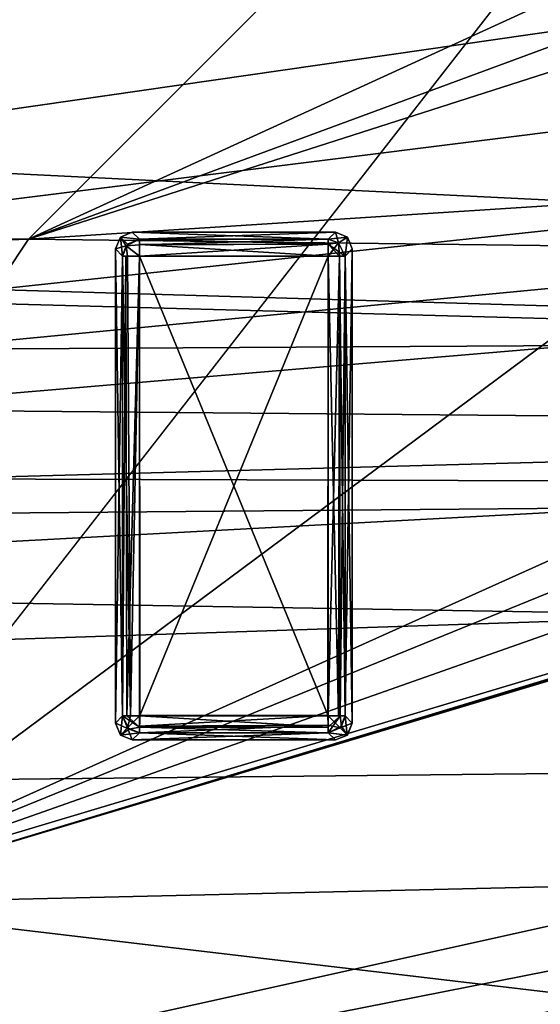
# Model space of a CAD drawing. Header units: millimetres. Extents: x -78 to 78, y -78 to 78.
# Tile 173 of 256: x 9.53 to 12.61, y -54.46 to -48.65. Entities that reach past the tile are written whole.
import ezdxf

# ---------------------------------------------------------------- set-up
doc = ezdxf.new("R2010")
doc.units = ezdxf.units.MM
doc.header["$LTSCALE"] = 41.718519
for name, color, linetype in [('10', 7, 'CONTINUOUS'), ('1046', 7, 'CONTINUOUS'), ('1107', 7, 'CONTINUOUS'), ('1745', 7, 'CONTINUOUS'), ('1762', 7, 'CONTINUOUS'), ('1773', 7, 'CONTINUOUS'), ('262', 7, 'CONTINUOUS'), ('2704', 7, 'CONTINUOUS'), ('2720', 7, 'CONTINUOUS'), ('2748', 7, 'CONTINUOUS'), ('277', 7, 'CONTINUOUS'), ('279', 7, 'CONTINUOUS'), ('6', 7, 'CONTINUOUS'), ('6594', 7, 'CONTINUOUS'), ('6595', 7, 'CONTINUOUS'), ('6596', 7, 'CONTINUOUS'), ('6597', 7, 'CONTINUOUS'), ('6598', 7, 'CONTINUOUS'), ('6599', 7, 'CONTINUOUS'), ('6600', 7, 'CONTINUOUS'), ('6601', 7, 'CONTINUOUS'), ('6602', 7, 'CONTINUOUS'), ('6603', 7, 'CONTINUOUS'), ('6604', 7, 'CONTINUOUS'), ('6605', 7, 'CONTINUOUS'), ('6606', 7, 'CONTINUOUS'), ('6607', 7, 'CONTINUOUS'), ('6608', 7, 'CONTINUOUS'), ('6609', 7, 'CONTINUOUS'), ('6610', 7, 'CONTINUOUS'), ('6611', 7, 'CONTINUOUS'), ('6612', 7, 'CONTINUOUS'), ('6613', 7, 'CONTINUOUS'), ('6614', 7, 'CONTINUOUS'), ('6615', 7, 'CONTINUOUS'), ('6616', 7, 'CONTINUOUS'), ('6617', 7, 'CONTINUOUS'), ('6618', 7, 'CONTINUOUS'), ('6619', 7, 'CONTINUOUS'), ('6620', 7, 'CONTINUOUS'), ('6621', 7, 'CONTINUOUS'), ('6622', 7, 'CONTINUOUS'), ('6623', 7, 'CONTINUOUS'), ('6624', 7, 'CONTINUOUS'), ('6625', 7, 'CONTINUOUS'), ('6626', 7, 'CONTINUOUS'), ('6627', 7, 'CONTINUOUS'), ('6628', 7, 'CONTINUOUS'), ('6629', 7, 'CONTINUOUS'), ('6630', 7, 'CONTINUOUS'), ('6631', 7, 'CONTINUOUS'), ('6632', 7, 'CONTINUOUS'), ('6633', 7, 'CONTINUOUS'), ('6634', 7, 'CONTINUOUS'), ('745', 7, 'CONTINUOUS'), ('748', 7, 'CONTINUOUS'), ('770', 7, 'CONTINUOUS'), ('833', 7, 'CONTINUOUS'), ('971', 7, 'CONTINUOUS')]:
    doc.layers.add(name, color=color, linetype=linetype)

msp = doc.modelspace()

# ---------------------------------------------------------------- linework, layer by layer
at = {"layer": '10', "linetype": 'CONTINUOUS'}
for points in [[(-20, -48.1, -2), (20, -48.1, -2), (44.1935, -51.2639, -2), (-20, -48.1, -2)], [(-19.2902, -49.3968, -2), (-20, -48.1, -2), (44.1935, -51.2639, -2), (-19.2902, -49.3968, -2)], [(-17.2264, -49.6033, -2), (-19.2902, -49.3968, -2), (44.1935, -51.2639, -2), (-17.2264, -49.6033, -2)], [(-13.4565, -50.7558, -2), (-17.2264, -49.6033, -2), (44.1935, -51.2639, -2), (-13.4565, -50.7558, -2)], [(-11.6299, -51.7388, -2), (-13.4565, -50.7558, -2), (44.1935, -51.2639, -2), (-11.6299, -51.7388, -2)], [(47.73, -52.73, -2), (-11.6299, -51.7388, -2), (44.1935, -51.2639, -2), (47.73, -52.73, -2)], [(-10.3225, -53.3394, -2), (-11.6299, -51.7388, -2), (47.73, -52.73, -2), (-10.3225, -53.3394, -2)], [(42.9717, -62.988, -2), (-10.3225, -53.3394, -2), (47.73, -52.73, -2), (42.9717, -62.988, -2)], [(-10.3225, -53.3394, -2), (42.9717, -62.988, -2), (-9.7268, -55.3182, -2), (-10.3225, -53.3394, -2)]]:
    msp.add_3dface(points, dxfattribs=at)
at = {"layer": '1046', "color": 7, "linetype": 'CONTINUOUS'}
for points in [[(8.2572, -53.8708, 23.7), (8.2352, -53.8301, 26.2), (22.678, -49.5096, 26.2), (8.2572, -53.8708, 23.7)], [(8.2572, -53.8708, 23.7), (22.678, -49.5096, 26.2), (22.7078, -49.52, 24.9505), (8.2572, -53.8708, 23.7)], [(22.7376, -49.5303, 23.7), (8.2572, -53.8708, 23.7), (22.7078, -49.52, 24.9505), (22.7376, -49.5303, 23.7)]]:
    msp.add_3dface(points, dxfattribs=at)
at = {"layer": '1107', "color": 7, "linetype": 'CONTINUOUS'}
for points in [[(22.7376, -49.5303, 23.7), (25.0055, -53.4805, 23.7), (8.2572, -53.8708, 23.7), (22.7376, -49.5303, 23.7)], [(-17.4901, -54.9607, 23.7), (-25.0055, -53.4803, 23.7), (17.4899, -54.9607, 23.7), (-17.4901, -54.9607, 23.7)], [(17.4899, -54.9607, 23.7), (-25.0055, -53.4803, 23.7), (-6.8591, -54.0666, 23.7), (17.4899, -54.9607, 23.7)], [(25.0055, -53.4805, 23.7), (17.4899, -54.9607, 23.7), (8.2572, -53.8708, 23.7), (25.0055, -53.4805, 23.7)], [(8.2572, -53.8708, 23.7), (17.4899, -54.9607, 23.7), (-6.8591, -54.0666, 23.7), (8.2572, -53.8708, 23.7)]]:
    msp.add_3dface(points, dxfattribs=at)
at = {"layer": '1745', "linetype": 'CONTINUOUS'}
for points in [[(5.6861, -57.4915, 28.7), (7.9703, -75.9162, 28.7), (23.0088, -52.9929, 28.7), (5.6861, -57.4915, 28.7)], [(7.9703, -75.9162, 28.7), (31.0424, -69.7372, 28.7), (23.0088, -52.9929, 28.7), (7.9703, -75.9162, 28.7)]]:
    msp.add_3dface(points, dxfattribs=at)
at = {"layer": '1762', "linetype": 'CONTINUOUS'}
for points in [[(23.0088, -52.9929, 28.7), (22.8098, -52.5345, 28.1826), (5.6351, -56.9948, 28.1826), (23.0088, -52.9929, 28.7)], [(5.6861, -57.4915, 28.7), (23.0088, -52.9929, 28.7), (5.6351, -56.9948, 28.1826), (5.6861, -57.4915, 28.7)]]:
    msp.add_3dface(points, dxfattribs=at)
at = {"layer": '1773', "linetype": 'CONTINUOUS'}
msp.add_3dface([(22.8098, -52.5345, 28.1826), (12.6837, -55.9212, 26.2), (5.6351, -56.9948, 28.1826), (22.8098, -52.5345, 28.1826)], dxfattribs=at)
at = {"layer": '262', "linetype": 'CONTINUOUS'}
for points in [[(-14.4142, -45.1141, 2), (-9.5858, -49.9425, 2), (14.4142, -45.1141, 2), (-14.4142, -45.1141, 2)], [(14.4142, -45.1141, 2), (-9.5858, -49.9425, 2), (9.5858, -49.9425, 2), (14.4142, -45.1141, 2)], [(-9.5858, -49.9425, 2), (-9.1525, -50.5914, 2), (9.5858, -49.9425, 2), (-9.5858, -49.9425, 2)], [(9.5858, -49.9425, 2), (-9.1525, -50.5914, 2), (9.1525, -50.5914, 2), (9.5858, -49.9425, 2)]]:
    msp.add_3dface(points, dxfattribs=at)
at = {"layer": '2704', "linetype": 'CONTINUOUS'}
msp.add_3dface([(10.8681, -61.5475, 21.67), (33.6948, -55.1978, 21.67), (31.2617, -54.1194, 21.67), (10.8681, -61.5475, 21.67)], dxfattribs=at)
at = {"layer": '2720', "linetype": 'CONTINUOUS'}
msp.add_3dface([(31.2276, -54.139, 20.074), (41.1445, -56.6314, 20.074), (10.8402, -61.5525, 20.074), (31.2276, -54.139, 20.074)], dxfattribs=at)
at = {"layer": '2748', "linetype": 'CONTINUOUS'}
for points in [[(10.8681, -61.5475, 21.67), (31.2276, -54.139, 20.074), (10.8402, -61.5525, 20.074), (10.8681, -61.5475, 21.67)], [(10.8681, -61.5475, 21.67), (31.2617, -54.1194, 21.67), (31.2276, -54.139, 20.074), (10.8681, -61.5475, 21.67)]]:
    msp.add_3dface(points, dxfattribs=at)
at = {"layer": '277', "linetype": 'CONTINUOUS'}
for points in [[(9.1524, -50.5914), (9.5858, -49.9425), (9.1525, -50.5914, 2), (9.1524, -50.5914)], [(9.5858, -49.9425), (9.5858, -49.9425, 2), (9.1525, -50.5914, 2), (9.5858, -49.9425)]]:
    msp.add_3dface(points, dxfattribs=at)
at = {"layer": '279', "linetype": 'CONTINUOUS'}
for points in [[(9.5858, -49.9425), (14.4142, -45.1141), (9.5858, -49.9425, 2), (9.5858, -49.9425)], [(14.4142, -45.1141), (14.4142, -45.1141, 2), (9.5858, -49.9425, 2), (14.4142, -45.1141)]]:
    msp.add_3dface(points, dxfattribs=at)
at = {"layer": '6', "linetype": 'CONTINUOUS'}
for points in [[(9.5858, -49.9425), (18.6192, -45.8068), (14.4142, -45.1141), (9.5858, -49.9425)], [(19.2069, -46.3896), (18.6192, -45.8068), (9.5858, -49.9425), (19.2069, -46.3896)], [(20.0065, -46.5994), (19.2069, -46.3896), (9.5858, -49.9425), (20.0065, -46.5994)], [(20.0065, -46.5994), (9.5858, -49.9425), (43.98, -47.73), (20.0065, -46.5994)], [(43.98, -47.73), (9.5858, -49.9425), (45.0789, -50.3811), (43.98, -47.73)], [(9.5858, -49.9425), (9.1524, -50.5914), (45.0789, -50.3811), (9.5858, -49.9425)], [(9.1524, -50.5914), (9, -51.3567), (45.0789, -50.3811), (9.1524, -50.5914)], [(45.0789, -50.3811), (9, -51.3567), (47.73, -51.48), (45.0789, -50.3811)], [(9, -51.3567), (9, -68), (47.73, -51.48), (9, -51.3567)], [(47.73, -51.48), (9, -68), (40.1574, -64.0534), (47.73, -51.48)]]:
    msp.add_3dface(points, dxfattribs=at)
at = {"layer": '6594', "color": 7, "linetype": 'CONTINUOUS'}
for points in [[(11.358, -50.042, 21.683), (11.358, -52.7582, 21.683), (10.2418, -50.042, 21.683), (11.358, -50.042, 21.683)], [(10.2418, -50.042, 21.683), (11.358, -52.7582, 21.683), (10.2418, -52.7582, 21.683), (10.2418, -50.042, 21.683)]]:
    msp.add_3dface(points, dxfattribs=at)
at = {"layer": '6595', "color": 7, "linetype": 'CONTINUOUS'}
for points in [[(10.2418, -49.9426, 21.7725), (11.358, -49.9423, 21.7751), (11.358, -49.971, 21.7126), (10.2418, -49.9426, 21.7725)], [(10.2418, -49.9426, 21.7725), (11.358, -49.971, 21.7126), (10.244, -49.9738, 21.7098), (10.2418, -49.9426, 21.7725)], [(10.244, -49.9738, 21.7098), (11.358, -50.042, 21.683), (10.2418, -50.042, 21.683), (10.244, -49.9738, 21.7098)], [(11.358, -49.971, 21.7126), (11.358, -50.042, 21.683), (10.244, -49.9738, 21.7098), (11.358, -49.971, 21.7126)]]:
    msp.add_3dface(points, dxfattribs=at)
at = {"layer": '6596', "color": 7, "linetype": 'CONTINUOUS'}
for points in [[(10.1997, -49.9001, 22.1765), (11.4002, -49.9001, 22.1765), (10.2418, -49.9426, 21.7725), (10.1997, -49.9001, 22.1765)], [(10.2418, -49.9426, 21.7725), (11.4002, -49.9001, 22.1765), (11.358, -49.9423, 21.7751), (10.2418, -49.9426, 21.7725)]]:
    msp.add_3dface(points, dxfattribs=at)
at = {"layer": '6597', "color": 7, "linetype": 'CONTINUOUS'}
for points in [[(10.1293, -49.9293, 22.1743), (10.1997, -49.9001, 22.1765), (10.2418, -49.9426, 21.7725), (10.1293, -49.9293, 22.1743)], [(10.0999, -49.9998, 22.1765), (10.1293, -49.9293, 22.1743), (10.1424, -50.042, 21.7725), (10.0999, -49.9998, 22.1765)], [(10.1424, -50.042, 21.7725), (10.1293, -49.9293, 22.1743), (10.1719, -49.9721, 21.7683), (10.1424, -50.042, 21.7725)], [(10.1293, -49.9293, 22.1743), (10.2418, -49.9426, 21.7725), (10.1719, -49.9721, 21.7683), (10.1293, -49.9293, 22.1743)]]:
    msp.add_3dface(points, dxfattribs=at)
at = {"layer": '6598', "color": 7, "linetype": 'CONTINUOUS'}
for points in [[(10.1292, -49.9294, 22.2786), (10.1997, -49.9001, 22.2765), (10.1293, -49.9293, 22.1743), (10.1292, -49.9294, 22.2786)], [(10.1997, -49.9001, 22.2765), (10.1997, -49.9001, 22.1765), (10.1293, -49.9293, 22.1743), (10.1997, -49.9001, 22.2765)], [(10.0999, -49.9998, 22.1765), (10.1292, -49.9294, 22.2786), (10.1293, -49.9293, 22.1743), (10.0999, -49.9998, 22.1765)], [(10.0999, -49.9998, 22.2765), (10.1292, -49.9294, 22.2786), (10.0999, -49.9998, 22.1765), (10.0999, -49.9998, 22.2765)]]:
    msp.add_3dface(points, dxfattribs=at)
at = {"layer": '6599', "color": 7, "linetype": 'CONTINUOUS'}
for points in [[(10.1292, -49.9294, 22.2786), (10.2418, -49.9423, 22.6779), (10.1997, -49.9001, 22.2765), (10.1292, -49.9294, 22.2786)], [(10.0999, -49.9998, 22.2765), (10.1632, -49.982, 22.6846), (10.1292, -49.9294, 22.2786), (10.0999, -49.9998, 22.2765)], [(10.1632, -49.982, 22.6846), (10.2418, -49.9423, 22.6779), (10.1292, -49.9294, 22.2786), (10.1632, -49.982, 22.6846)], [(10.1424, -50.042, 22.6805), (10.1632, -49.982, 22.6846), (10.0999, -49.9998, 22.2765), (10.1424, -50.042, 22.6805)]]:
    msp.add_3dface(points, dxfattribs=at)
at = {"layer": '6600', "color": 7, "linetype": 'CONTINUOUS'}
for points in [[(11.358, -52.7582, 21.683), (11.358, -50.042, 21.683), (11.4249, -50.042, 21.7087), (11.358, -52.7582, 21.683)], [(11.4291, -52.7582, 21.7126), (11.358, -52.7582, 21.683), (11.4249, -50.042, 21.7087), (11.4291, -52.7582, 21.7126)], [(11.4575, -50.042, 21.7725), (11.4291, -52.7582, 21.7126), (11.4249, -50.042, 21.7087), (11.4575, -50.042, 21.7725)], [(11.4577, -52.7582, 21.7751), (11.4291, -52.7582, 21.7126), (11.4575, -50.042, 21.7725), (11.4577, -52.7582, 21.7751)]]:
    msp.add_3dface(points, dxfattribs=at)
at = {"layer": '6601', "color": 7, "linetype": 'CONTINUOUS'}
for points in [[(10.2418, -49.9752, 22.7444), (10.2418, -49.9423, 22.6779), (10.1632, -49.982, 22.6846), (10.2418, -49.9752, 22.7444)], [(10.1632, -49.982, 22.6846), (10.1424, -50.042, 22.6805), (10.1707, -50.042, 22.7402), (10.1632, -49.982, 22.6846)], [(10.2418, -50.042, 22.77), (10.2418, -49.9752, 22.7444), (10.1632, -49.982, 22.6846), (10.2418, -50.042, 22.77)], [(10.2418, -50.042, 22.77), (10.1632, -49.982, 22.6846), (10.1707, -50.042, 22.7402), (10.2418, -50.042, 22.77)]]:
    msp.add_3dface(points, dxfattribs=at)
at = {"layer": '6602', "color": 7, "linetype": 'CONTINUOUS'}
for points in [[(11.358, -49.971, 21.7126), (11.358, -49.9423, 21.7751), (11.418, -49.9634, 21.7684), (11.358, -49.971, 21.7126)], [(11.4575, -50.042, 21.7725), (11.358, -49.971, 21.7126), (11.418, -49.9634, 21.7684), (11.4575, -50.042, 21.7725)], [(11.4249, -50.042, 21.7087), (11.358, -50.042, 21.683), (11.358, -49.971, 21.7126), (11.4249, -50.042, 21.7087)], [(11.4575, -50.042, 21.7725), (11.4249, -50.042, 21.7087), (11.358, -49.971, 21.7126), (11.4575, -50.042, 21.7725)]]:
    msp.add_3dface(points, dxfattribs=at)
at = {"layer": '6603', "color": 7, "linetype": 'CONTINUOUS'}
for points in [[(10.2418, -52.7582, 21.683), (11.358, -52.7582, 21.683), (11.358, -52.8251, 21.7087), (10.2418, -52.7582, 21.683)], [(10.2418, -52.7582, 21.683), (11.358, -52.8251, 21.7087), (10.2418, -52.8251, 21.7087), (10.2418, -52.7582, 21.683)], [(11.358, -52.8251, 21.7087), (11.358, -52.8577, 21.7725), (10.2418, -52.8251, 21.7087), (11.358, -52.8251, 21.7087)], [(10.2418, -52.8251, 21.7087), (11.358, -52.8577, 21.7725), (10.2418, -52.8577, 21.7725), (10.2418, -52.8251, 21.7087)]]:
    msp.add_3dface(points, dxfattribs=at)
at = {"layer": '6604', "color": 7, "linetype": 'CONTINUOUS'}
for points in [[(10.2418, -49.9752, 22.7444), (11.358, -49.9426, 22.6805), (10.2418, -49.9423, 22.6779), (10.2418, -49.9752, 22.7444)], [(11.358, -49.9708, 22.7402), (11.358, -49.9426, 22.6805), (10.2418, -49.9752, 22.7444), (11.358, -49.9708, 22.7402)], [(10.2418, -50.042, 22.77), (11.358, -50.042, 22.77), (11.358, -49.9708, 22.7402), (10.2418, -50.042, 22.77)], [(10.2418, -50.042, 22.77), (11.358, -49.9708, 22.7402), (10.2418, -49.9752, 22.7444), (10.2418, -50.042, 22.77)]]:
    msp.add_3dface(points, dxfattribs=at)
at = {"layer": '6605', "color": 7, "linetype": 'CONTINUOUS'}
for points in [[(10.1997, -49.9001, 22.2765), (11.4002, -49.9001, 22.2765), (10.1997, -49.9001, 22.1765), (10.1997, -49.9001, 22.2765)], [(10.1997, -49.9001, 22.1765), (11.4002, -49.9001, 22.2765), (11.4002, -49.9001, 22.1765), (10.1997, -49.9001, 22.1765)]]:
    msp.add_3dface(points, dxfattribs=at)
at = {"layer": '6606', "color": 7, "linetype": 'CONTINUOUS'}
for points in [[(11.358, -52.7582, 21.683), (11.4291, -52.7582, 21.7126), (11.358, -52.8251, 21.7087), (11.358, -52.7582, 21.683)], [(11.358, -52.8577, 21.7725), (11.4291, -52.7582, 21.7126), (11.4367, -52.8182, 21.7684), (11.358, -52.8577, 21.7725)], [(11.4291, -52.7582, 21.7126), (11.358, -52.8577, 21.7725), (11.358, -52.8251, 21.7087), (11.4291, -52.7582, 21.7126)], [(11.4291, -52.7582, 21.7126), (11.4577, -52.7582, 21.7751), (11.4367, -52.8182, 21.7684), (11.4291, -52.7582, 21.7126)]]:
    msp.add_3dface(points, dxfattribs=at)
at = {"layer": '6607', "color": 7, "linetype": 'CONTINUOUS'}
for points in [[(10.1668, -52.7582, 21.7169), (10.1421, -52.7582, 21.7751), (10.1612, -50.042, 21.7238), (10.1668, -52.7582, 21.7169)], [(10.1612, -50.042, 21.7238), (10.1421, -52.7582, 21.7751), (10.1424, -50.042, 21.7725), (10.1612, -50.042, 21.7238)], [(10.2418, -50.042, 21.683), (10.1668, -52.7582, 21.7169), (10.1612, -50.042, 21.7238), (10.2418, -50.042, 21.683)], [(10.2418, -50.042, 21.683), (10.2418, -52.7582, 21.683), (10.1668, -52.7582, 21.7169), (10.2418, -50.042, 21.683)]]:
    msp.add_3dface(points, dxfattribs=at)
at = {"layer": '6608', "color": 7, "linetype": 'CONTINUOUS'}
for points in [[(10.2418, -52.8251, 21.7087), (10.1818, -52.8369, 21.7684), (10.1421, -52.7582, 21.7751), (10.2418, -52.8251, 21.7087)], [(10.2418, -52.8251, 21.7087), (10.1421, -52.7582, 21.7751), (10.1668, -52.7582, 21.7169), (10.2418, -52.8251, 21.7087)], [(10.2418, -52.7582, 21.683), (10.2418, -52.8251, 21.7087), (10.1668, -52.7582, 21.7169), (10.2418, -52.7582, 21.683)], [(10.2418, -52.8251, 21.7087), (10.2418, -52.8577, 21.7725), (10.1818, -52.8369, 21.7684), (10.2418, -52.8251, 21.7087)]]:
    msp.add_3dface(points, dxfattribs=at)
at = {"layer": '6609', "color": 7, "linetype": 'CONTINUOUS'}
for points in [[(10.2418, -50.042, 22.77), (10.2444, -52.7556, 22.77), (11.358, -50.042, 22.77), (10.2418, -50.042, 22.77)], [(10.2444, -52.7556, 22.77), (11.3554, -52.7556, 22.77), (11.358, -50.042, 22.77), (10.2444, -52.7556, 22.77)]]:
    msp.add_3dface(points, dxfattribs=at)
at = {"layer": '6610', "color": 7, "linetype": 'CONTINUOUS'}
for points in [[(11.358, -49.9423, 21.7751), (11.4002, -49.9001, 22.1765), (11.4706, -49.9294, 22.1744), (11.358, -49.9423, 21.7751)], [(11.418, -49.9634, 21.7684), (11.358, -49.9423, 21.7751), (11.4706, -49.9294, 22.1744), (11.418, -49.9634, 21.7684)], [(11.4575, -50.042, 21.7725), (11.418, -49.9634, 21.7684), (11.4706, -49.9294, 22.1744), (11.4575, -50.042, 21.7725)], [(11.4999, -49.9998, 22.1765), (11.4575, -50.042, 21.7725), (11.4706, -49.9294, 22.1744), (11.4999, -49.9998, 22.1765)]]:
    msp.add_3dface(points, dxfattribs=at)
at = {"layer": '6611', "color": 7, "linetype": 'CONTINUOUS'}
for points in [[(11.4002, -49.9001, 22.2765), (11.4708, -49.9296, 22.2787), (11.4002, -49.9001, 22.1765), (11.4002, -49.9001, 22.2765)], [(11.4002, -49.9001, 22.1765), (11.4708, -49.9296, 22.2787), (11.4706, -49.9294, 22.1744), (11.4002, -49.9001, 22.1765)], [(11.4708, -49.9296, 22.2787), (11.4999, -49.9998, 22.2765), (11.4706, -49.9294, 22.1744), (11.4708, -49.9296, 22.2787)], [(11.4999, -49.9998, 22.2765), (11.4999, -49.9998, 22.1765), (11.4706, -49.9294, 22.1744), (11.4999, -49.9998, 22.2765)]]:
    msp.add_3dface(points, dxfattribs=at)
at = {"layer": '6612', "color": 7, "linetype": 'CONTINUOUS'}
for points in [[(11.4367, -52.8182, 21.7684), (11.4577, -52.7582, 21.7751), (11.4705, -52.8709, 22.1743), (11.4367, -52.8182, 21.7684)], [(11.4577, -52.7582, 21.7751), (11.4999, -52.8004, 22.1765), (11.4705, -52.8709, 22.1743), (11.4577, -52.7582, 21.7751)], [(11.358, -52.8577, 21.7725), (11.4367, -52.8182, 21.7684), (11.4705, -52.8709, 22.1743), (11.358, -52.8577, 21.7725)], [(11.4002, -52.9001, 22.1765), (11.358, -52.8577, 21.7725), (11.4705, -52.8709, 22.1743), (11.4002, -52.9001, 22.1765)]]:
    msp.add_3dface(points, dxfattribs=at)
at = {"layer": '6613', "color": 7, "linetype": 'CONTINUOUS'}
for points in [[(10.0999, -49.9998, 22.2765), (10.0999, -49.9998, 22.1765), (10.0999, -52.8004, 22.1765), (10.0999, -49.9998, 22.2765)], [(10.0999, -52.8004, 22.2765), (10.0999, -49.9998, 22.2765), (10.0999, -52.8004, 22.1765), (10.0999, -52.8004, 22.2765)]]:
    msp.add_3dface(points, dxfattribs=at)
at = {"layer": '6614', "color": 7, "linetype": 'CONTINUOUS'}
for points in [[(10.1818, -52.8369, 21.7684), (10.0999, -52.8004, 22.1765), (10.1421, -52.7582, 21.7751), (10.1818, -52.8369, 21.7684)], [(10.1294, -52.871, 22.1743), (10.0999, -52.8004, 22.1765), (10.1818, -52.8369, 21.7684), (10.1294, -52.871, 22.1743)], [(10.2418, -52.8577, 21.7725), (10.1294, -52.871, 22.1743), (10.1818, -52.8369, 21.7684), (10.2418, -52.8577, 21.7725)], [(10.2418, -52.8577, 21.7725), (10.1997, -52.9001, 22.1765), (10.1294, -52.871, 22.1743), (10.2418, -52.8577, 21.7725)]]:
    msp.add_3dface(points, dxfattribs=at)
at = {"layer": '6615', "color": 7, "linetype": 'CONTINUOUS'}
for points in [[(11.4575, -50.042, 21.7725), (11.4999, -49.9998, 22.1765), (11.4999, -52.8004, 22.1765), (11.4575, -50.042, 21.7725)], [(11.4577, -52.7582, 21.7751), (11.4575, -50.042, 21.7725), (11.4999, -52.8004, 22.1765), (11.4577, -52.7582, 21.7751)]]:
    msp.add_3dface(points, dxfattribs=at)
at = {"layer": '6616', "color": 7, "linetype": 'CONTINUOUS'}
for points in [[(11.358, -52.8119, 22.7544), (11.3554, -52.7556, 22.77), (10.2418, -52.818, 22.7501), (11.358, -52.8119, 22.7544)], [(10.2418, -52.818, 22.7501), (11.3554, -52.7556, 22.77), (10.2444, -52.7556, 22.77), (10.2418, -52.818, 22.7501)], [(10.2419, -52.8577, 22.6805), (11.358, -52.8119, 22.7544), (10.2418, -52.818, 22.7501), (10.2419, -52.8577, 22.6805)], [(10.2419, -52.8577, 22.6805), (11.358, -52.8577, 22.6805), (11.358, -52.8119, 22.7544), (10.2419, -52.8577, 22.6805)]]:
    msp.add_3dface(points, dxfattribs=at)
at = {"layer": '6617', "color": 7, "linetype": 'CONTINUOUS'}
for points in [[(10.0999, -52.8004, 22.1765), (10.0999, -49.9998, 22.1765), (10.1421, -52.7582, 21.7751), (10.0999, -52.8004, 22.1765)], [(10.1421, -52.7582, 21.7751), (10.0999, -49.9998, 22.1765), (10.1424, -50.042, 21.7725), (10.1421, -52.7582, 21.7751)]]:
    msp.add_3dface(points, dxfattribs=at)
at = {"layer": '6618', "color": 7, "linetype": 'CONTINUOUS'}
for points in [[(10.2418, -52.8577, 21.7725), (11.358, -52.8577, 21.7725), (10.1997, -52.9001, 22.1765), (10.2418, -52.8577, 21.7725)], [(11.358, -52.8577, 21.7725), (11.4002, -52.9001, 22.1765), (10.1997, -52.9001, 22.1765), (11.358, -52.8577, 21.7725)]]:
    msp.add_3dface(points, dxfattribs=at)
at = {"layer": '6619', "color": 7, "linetype": 'CONTINUOUS'}
for points in [[(10.0999, -52.8004, 22.2765), (10.0999, -52.8004, 22.1765), (10.1294, -52.871, 22.1743), (10.0999, -52.8004, 22.2765)], [(10.1292, -52.8708, 22.2786), (10.0999, -52.8004, 22.2765), (10.1294, -52.871, 22.1743), (10.1292, -52.8708, 22.2786)], [(10.1997, -52.9001, 22.1765), (10.1997, -52.9001, 22.2765), (10.1292, -52.8708, 22.2786), (10.1997, -52.9001, 22.1765)], [(10.1997, -52.9001, 22.1765), (10.1292, -52.8708, 22.2786), (10.1294, -52.871, 22.1743), (10.1997, -52.9001, 22.1765)]]:
    msp.add_3dface(points, dxfattribs=at)
at = {"layer": '6620', "color": 7, "linetype": 'CONTINUOUS'}
for points in [[(11.3554, -52.7556, 22.77), (11.358, -52.8119, 22.7544), (11.428, -52.8281, 22.6847), (11.3554, -52.7556, 22.77)], [(11.3554, -52.7556, 22.77), (11.4575, -52.7582, 22.6805), (11.4178, -52.7582, 22.7501), (11.3554, -52.7556, 22.77)], [(11.4575, -52.7582, 22.6805), (11.3554, -52.7556, 22.77), (11.428, -52.8281, 22.6847), (11.4575, -52.7582, 22.6805)], [(11.358, -52.8119, 22.7544), (11.358, -52.8577, 22.6805), (11.428, -52.8281, 22.6847), (11.358, -52.8119, 22.7544)]]:
    msp.add_3dface(points, dxfattribs=at)
at = {"layer": '6621', "color": 7, "linetype": 'CONTINUOUS'}
for points in [[(11.358, -49.9426, 22.6805), (11.4002, -49.9001, 22.2765), (10.1997, -49.9001, 22.2765), (11.358, -49.9426, 22.6805)], [(10.2418, -49.9423, 22.6779), (11.358, -49.9426, 22.6805), (10.1997, -49.9001, 22.2765), (10.2418, -49.9423, 22.6779)]]:
    msp.add_3dface(points, dxfattribs=at)
at = {"layer": '6622', "color": 7, "linetype": 'CONTINUOUS'}
for points in [[(10.1997, -52.9001, 22.1765), (11.4002, -52.9001, 22.1765), (10.1997, -52.9001, 22.2765), (10.1997, -52.9001, 22.1765)], [(11.4002, -52.9001, 22.1765), (11.4002, -52.9001, 22.2765), (10.1997, -52.9001, 22.2765), (11.4002, -52.9001, 22.1765)]]:
    msp.add_3dface(points, dxfattribs=at)
at = {"layer": '6623', "color": 7, "linetype": 'CONTINUOUS'}
for points in [[(11.358, -50.042, 22.77), (11.3554, -52.7556, 22.77), (11.4178, -52.7582, 22.7501), (11.358, -50.042, 22.77)], [(11.358, -50.042, 22.77), (11.4178, -52.7582, 22.7501), (11.4248, -50.042, 22.7444), (11.358, -50.042, 22.77)], [(11.4178, -52.7582, 22.7501), (11.4575, -52.7582, 22.6805), (11.4248, -50.042, 22.7444), (11.4178, -52.7582, 22.7501)], [(11.4248, -50.042, 22.7444), (11.4575, -52.7582, 22.6805), (11.4577, -50.042, 22.6779), (11.4248, -50.042, 22.7444)]]:
    msp.add_3dface(points, dxfattribs=at)
at = {"layer": '6624', "color": 7, "linetype": 'CONTINUOUS'}
for points in [[(11.358, -49.9426, 22.6805), (11.418, -49.9633, 22.6846), (11.4002, -49.9001, 22.2765), (11.358, -49.9426, 22.6805)], [(11.4002, -49.9001, 22.2765), (11.418, -49.9633, 22.6846), (11.4708, -49.9296, 22.2787), (11.4002, -49.9001, 22.2765)], [(11.418, -49.9633, 22.6846), (11.4577, -50.042, 22.6779), (11.4708, -49.9296, 22.2787), (11.418, -49.9633, 22.6846)], [(11.4577, -50.042, 22.6779), (11.4999, -49.9998, 22.2765), (11.4708, -49.9296, 22.2787), (11.4577, -50.042, 22.6779)]]:
    msp.add_3dface(points, dxfattribs=at)
at = {"layer": '6625', "color": 7, "linetype": 'CONTINUOUS'}
for points in [[(11.4999, -52.8004, 22.1765), (11.4706, -52.8708, 22.2786), (11.4705, -52.8709, 22.1743), (11.4999, -52.8004, 22.1765)], [(11.4999, -52.8004, 22.2765), (11.4706, -52.8708, 22.2786), (11.4999, -52.8004, 22.1765), (11.4999, -52.8004, 22.2765)], [(11.4706, -52.8708, 22.2786), (11.4002, -52.9001, 22.2765), (11.4705, -52.8709, 22.1743), (11.4706, -52.8708, 22.2786)], [(11.4002, -52.9001, 22.2765), (11.4002, -52.9001, 22.1765), (11.4705, -52.8709, 22.1743), (11.4002, -52.9001, 22.2765)]]:
    msp.add_3dface(points, dxfattribs=at)
at = {"layer": '6626', "color": 7, "linetype": 'CONTINUOUS'}
for points in [[(11.4999, -49.9998, 22.2765), (11.4999, -52.8004, 22.2765), (11.4999, -49.9998, 22.1765), (11.4999, -49.9998, 22.2765)], [(11.4999, -49.9998, 22.1765), (11.4999, -52.8004, 22.2765), (11.4999, -52.8004, 22.1765), (11.4999, -49.9998, 22.1765)]]:
    msp.add_3dface(points, dxfattribs=at)
at = {"layer": '6627', "color": 7, "linetype": 'CONTINUOUS'}
for points in [[(11.418, -49.9633, 22.6846), (11.358, -49.9426, 22.6805), (11.358, -49.9708, 22.7402), (11.418, -49.9633, 22.6846)], [(11.358, -50.042, 22.77), (11.4248, -50.042, 22.7444), (11.418, -49.9633, 22.6846), (11.358, -50.042, 22.77)], [(11.358, -50.042, 22.77), (11.418, -49.9633, 22.6846), (11.358, -49.9708, 22.7402), (11.358, -50.042, 22.77)], [(11.4248, -50.042, 22.7444), (11.4577, -50.042, 22.6779), (11.418, -49.9633, 22.6846), (11.4248, -50.042, 22.7444)]]:
    msp.add_3dface(points, dxfattribs=at)
at = {"layer": '6628', "color": 7, "linetype": 'CONTINUOUS'}
for points in [[(10.1707, -50.042, 22.7402), (10.1424, -50.042, 22.6805), (10.1881, -52.7582, 22.7544), (10.1707, -50.042, 22.7402)], [(10.1424, -50.042, 22.6805), (10.1424, -52.7582, 22.6805), (10.1881, -52.7582, 22.7544), (10.1424, -50.042, 22.6805)], [(10.2418, -50.042, 22.77), (10.1707, -50.042, 22.7402), (10.1881, -52.7582, 22.7544), (10.2418, -50.042, 22.77)], [(10.2444, -52.7556, 22.77), (10.2418, -50.042, 22.77), (10.1881, -52.7582, 22.7544), (10.2444, -52.7556, 22.77)]]:
    msp.add_3dface(points, dxfattribs=at)
at = {"layer": '6629', "color": 7, "linetype": 'CONTINUOUS'}
for points in [[(10.1424, -50.042, 22.6805), (10.0999, -49.9998, 22.2765), (10.0999, -52.8004, 22.2765), (10.1424, -50.042, 22.6805)], [(10.1424, -50.042, 22.6805), (10.0999, -52.8004, 22.2765), (10.1424, -52.7582, 22.6805), (10.1424, -50.042, 22.6805)]]:
    msp.add_3dface(points, dxfattribs=at)
at = {"layer": '6630', "color": 7, "linetype": 'CONTINUOUS'}
for points in [[(11.4575, -52.7582, 22.6805), (11.428, -52.8281, 22.6847), (11.4999, -52.8004, 22.2765), (11.4575, -52.7582, 22.6805)], [(11.4999, -52.8004, 22.2765), (11.428, -52.8281, 22.6847), (11.4706, -52.8708, 22.2786), (11.4999, -52.8004, 22.2765)], [(11.428, -52.8281, 22.6847), (11.358, -52.8577, 22.6805), (11.4706, -52.8708, 22.2786), (11.428, -52.8281, 22.6847)], [(11.358, -52.8577, 22.6805), (11.4002, -52.9001, 22.2765), (11.4706, -52.8708, 22.2786), (11.358, -52.8577, 22.6805)]]:
    msp.add_3dface(points, dxfattribs=at)
at = {"layer": '6631', "color": 7, "linetype": 'CONTINUOUS'}
for points in [[(10.1997, -52.9001, 22.2765), (11.4002, -52.9001, 22.2765), (10.2419, -52.8577, 22.6805), (10.1997, -52.9001, 22.2765)], [(10.2419, -52.8577, 22.6805), (11.4002, -52.9001, 22.2765), (11.358, -52.8577, 22.6805), (10.2419, -52.8577, 22.6805)]]:
    msp.add_3dface(points, dxfattribs=at)
at = {"layer": '6632', "color": 7, "linetype": 'CONTINUOUS'}
for points in [[(10.1881, -52.7582, 22.7544), (10.1424, -52.7582, 22.6805), (10.1719, -52.8281, 22.6847), (10.1881, -52.7582, 22.7544)], [(10.2419, -52.8577, 22.6805), (10.2444, -52.7556, 22.77), (10.1719, -52.8281, 22.6847), (10.2419, -52.8577, 22.6805)], [(10.2444, -52.7556, 22.77), (10.1881, -52.7582, 22.7544), (10.1719, -52.8281, 22.6847), (10.2444, -52.7556, 22.77)], [(10.2419, -52.8577, 22.6805), (10.2418, -52.818, 22.7501), (10.2444, -52.7556, 22.77), (10.2419, -52.8577, 22.6805)]]:
    msp.add_3dface(points, dxfattribs=at)
at = {"layer": '6633', "color": 7, "linetype": 'CONTINUOUS'}
for points in [[(11.4577, -50.042, 22.6779), (11.4575, -52.7582, 22.6805), (11.4999, -49.9998, 22.2765), (11.4577, -50.042, 22.6779)], [(11.4575, -52.7582, 22.6805), (11.4999, -52.8004, 22.2765), (11.4999, -49.9998, 22.2765), (11.4575, -52.7582, 22.6805)]]:
    msp.add_3dface(points, dxfattribs=at)
at = {"layer": '6634', "color": 7, "linetype": 'CONTINUOUS'}
for points in [[(10.1424, -52.7582, 22.6805), (10.0999, -52.8004, 22.2765), (10.1292, -52.8708, 22.2786), (10.1424, -52.7582, 22.6805)], [(10.1719, -52.8281, 22.6847), (10.1424, -52.7582, 22.6805), (10.1292, -52.8708, 22.2786), (10.1719, -52.8281, 22.6847)], [(10.1997, -52.9001, 22.2765), (10.1719, -52.8281, 22.6847), (10.1292, -52.8708, 22.2786), (10.1997, -52.9001, 22.2765)], [(10.1997, -52.9001, 22.2765), (10.2419, -52.8577, 22.6805), (10.1719, -52.8281, 22.6847), (10.1997, -52.9001, 22.2765)]]:
    msp.add_3dface(points, dxfattribs=at)
at = {"layer": '745', "color": 7, "linetype": 'CONTINUOUS'}
msp.add_3dface([(22.4101, -52.4098, 26.2), (1.8668, -56.9689, 26.2), (12.6837, -55.9212, 26.2), (22.4101, -52.4098, 26.2)], dxfattribs=at)
at = {"layer": '748', "color": 7, "linetype": 'CONTINUOUS'}
for points in [[(-18.7104, -53.2374, 28.7), (25.9308, -43.3485, 28.7), (-36.7426, -42.8285, 28.7), (-18.7104, -53.2374, 28.7)], [(24.4978, -44.1999, 28.7), (25.9308, -43.3485, 28.7), (-18.7104, -53.2374, 28.7), (24.4978, -44.1999, 28.7)], [(23.5256, -45.558, 28.7), (24.4978, -44.1999, 28.7), (-18.7104, -53.2374, 28.7), (23.5256, -45.558, 28.7)], [(23.1799, -47.1984, 28.7), (23.5256, -45.558, 28.7), (-18.7104, -53.2374, 28.7), (23.1799, -47.1984, 28.7)], [(23.2558, -47.981, 28.7), (23.1799, -47.1984, 28.7), (-18.7104, -53.2374, 28.7), (23.2558, -47.981, 28.7)], [(23.4808, -48.7344, 28.7), (23.2558, -47.981, 28.7), (-18.7104, -53.2374, 28.7), (23.4808, -48.7344, 28.7)], [(23.6151, -49.1842, 28.7), (23.4808, -48.7344, 28.7), (-18.7104, -53.2374, 28.7), (23.6151, -49.1842, 28.7)], [(23.6605, -49.6514, 28.7), (23.6151, -49.1842, 28.7), (-18.7104, -53.2374, 28.7), (23.6605, -49.6514, 28.7)], [(23.2586, -50.9898, 28.7), (23.6605, -49.6514, 28.7), (-18.7104, -53.2374, 28.7), (23.2586, -50.9898, 28.7)], [(22.186, -51.8856, 28.7), (23.2586, -50.9898, 28.7), (-18.7104, -53.2374, 28.7), (22.186, -51.8856, 28.7)], [(1.848, -56.3991, 28.7), (22.186, -51.8856, 28.7), (-18.7104, -53.2374, 28.7), (1.848, -56.3991, 28.7)]]:
    msp.add_3dface(points, dxfattribs=at)
at = {"layer": '770', "color": 7, "linetype": 'CONTINUOUS'}
for points in [[(22.4101, -52.4098, 26.2), (22.3824, -52.345, 28.2174), (1.8783, -56.8986, 28.2174), (22.4101, -52.4098, 26.2)], [(1.8668, -56.9689, 26.2), (22.4101, -52.4098, 26.2), (1.8783, -56.8986, 28.2174), (1.8668, -56.9689, 26.2)]]:
    msp.add_3dface(points, dxfattribs=at)
at = {"layer": '833', "color": 7, "linetype": 'CONTINUOUS'}
for points in [[(22.186, -51.8856, 28.7), (1.848, -56.3991, 28.7), (22.3824, -52.345, 28.2174), (22.186, -51.8856, 28.7)], [(22.3824, -52.345, 28.2174), (1.848, -56.3991, 28.7), (1.8783, -56.8986, 28.2174), (22.3824, -52.345, 28.2174)]]:
    msp.add_3dface(points, dxfattribs=at)
at = {"layer": '971', "color": 7, "linetype": 'CONTINUOUS'}
for points in [[(8.2352, -53.8301, 26.2), (16.9107, 42.714, 26.2), (16.9564, -42.6527, 26.2), (8.2352, -53.8301, 26.2)], [(16.9107, 42.714, 26.2), (8.2352, -53.8301, 26.2), (11.3344, -18.2539, 26.2), (16.9107, 42.714, 26.2)], [(11.3344, -18.2539, 26.2), (8.2352, -53.8301, 26.2), (11.0569, -18.9691, 26.2), (11.3344, -18.2539, 26.2)], [(11.0569, -18.9691, 26.2), (8.2352, -53.8301, 26.2), (10.3503, -19.2639, 26.2), (11.0569, -18.9691, 26.2)], [(10.3503, -19.2639, 26.2), (-6.8394, -54.0251, 26.2), (-14.6834, -19.2638, 26.2), (10.3503, -19.2639, 26.2)], [(8.2352, -53.8301, 26.2), (-6.8394, -54.0251, 26.2), (10.3503, -19.2639, 26.2), (8.2352, -53.8301, 26.2)], [(16.9564, -47.3473, 26.2), (8.2352, -53.8301, 26.2), (16.9564, -42.6527, 26.2), (16.9564, -47.3473, 26.2)], [(19.4259, -48.8005, 26.2), (8.2352, -53.8301, 26.2), (16.9564, -47.3473, 26.2), (19.4259, -48.8005, 26.2)], [(22.3979, -48.842, 26.2), (8.2352, -53.8301, 26.2), (22.2146, -48.1415, 26.2), (22.3979, -48.842, 26.2)], [(22.2146, -48.1415, 26.2), (8.2352, -53.8301, 26.2), (19.4259, -48.8005, 26.2), (22.2146, -48.1415, 26.2)], [(22.678, -49.5096, 26.2), (8.2352, -53.8301, 26.2), (22.3979, -48.842, 26.2), (22.678, -49.5096, 26.2)]]:
    msp.add_3dface(points, dxfattribs=at)

doc.saveas('drawing.dxf')
